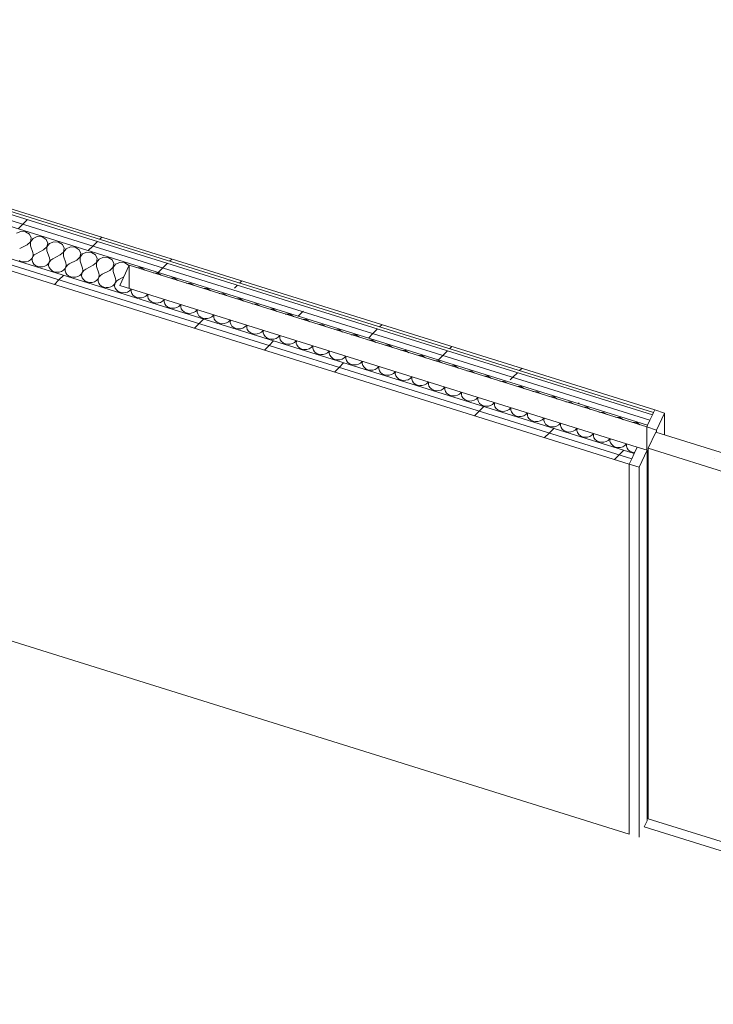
# Model space of a CAD drawing. Header units: millimetres. Extents: x -21126 to 28102, y -1237 to 9397.
# Tile 121 of 226: x -4842 to -3454, y 2244 to 4214. Entities that reach past the tile are written whole.
import ezdxf

# ---------------------------------------------------------------- set-up
doc = ezdxf.new("R2010")
doc.units = ezdxf.units.MM
doc.header["$MEASUREMENT"] = 0
doc.linetypes.add('Wipeout_Contour', pattern=[1000, 0, -1000])
for name, color, linetype in [('Nuevo_08_E_Envans secs', 7, 'Continuous'), ('Nuevo_14_PAV_Soft Light Grey 0554', 7, 'Continuous'), ('Nuevo_Puertas Archicad', 7, 'Continuous')]:
    doc.layers.add(name, color=color, linetype=linetype)
for name, color, linetype, lineweight in [('Nuevo_08_E_Envans secs_Pluma_Nº__1', 7, 'Continuous', 5), ('Nuevo_08_E_Envans secs_Pluma_Nº__47', 7, 'Continuous', 20), ('Nuevo_14_PAV_Soft Light Grey 0554_Pluma_Nº__89', 7, 'Continuous', 5), ('Nuevo_Puertas Archicad_Pluma_Nº__1', 7, 'Continuous', 5)]:
    doc.layers.add(name, color=color, linetype=linetype, lineweight=lineweight)
for name, color, linetype, lineweight, true_color in [('Nuevo_08_E_Envans secs_Pluma_Nº__102', 7, 'Continuous', 5, 0xcccccc), ('Nuevo_08_E_Envans secs_Pluma_Nº__171', 171, 'Continuous', 13, 0xaaaaff), ('Nuevo_08_E_Envans secs_Pluma_Nº__177', 7, 'Continuous', 15, 0xf7e046), ('Nuevo_Puertas Archicad_Pluma_Nº__3', 7, 'Continuous', 5, 0xa4a4a4)]:
    doc.layers.add(name, color=color, linetype=linetype, lineweight=lineweight, true_color=true_color)
pattern_1 = [(45, (0, 0), (-183.848, 183.848), [195, -65]), (45, (7e-14, 183.85), (-183.848, 183.848), [195, -65])]

# ---------------------------------------------------------------- blocks, each defined once
blk = doc.blocks.new('Elem Sección_66_1')
at = {"layer": 'Nuevo_14_PAV_Soft Light Grey 0554_Pluma_Nº__89', "color": 7, "linetype": 'Continuous', "lineweight": 5}
blk.add_line((-3592.8, 2599.6), (-2552.2, 2274.6), dxfattribs=at)
blk = doc.blocks.new('*X93')
at = {"layer": 'Nuevo_08_E_Envans secs_Pluma_Nº__102', "color": 254, "linetype": 'Continuous', "lineweight": 5, "true_color": 0xcccccc}
for p, q in [((-4839.9, 3790.3), (-4848.6, 3786.8)), ((-4830.3, 3789.6), (-4839.9, 3790.3)), ((-4822.6, 3784.9), (-4830.3, 3789.6)), ((-4819, 3777.6), (-4822.6, 3784.9)), ((-4827.2, 3763.9), (-4842.2, 3756.2)), ((-4827.2, 3763.9), (-4820.7, 3769.8)), ((-4820.7, 3769.8), (-4819, 3777.6)), ((-4815.5, 3776.5), (-4820.6, 3769.8)), ((-4820.6, 3769.8), (-4820.6, 3761.9)), ((-4806.9, 3780), (-4815.5, 3776.5)), ((-4797.3, 3779.3), (-4806.9, 3780)), ((-4789.5, 3774.6), (-4797.3, 3779.3)), ((-4786, 3767.2), (-4789.5, 3774.6)), ((-4787.7, 3759.5), (-4786, 3767.2)), ((-4782.5, 3766.2), (-4787.6, 3759.4)), ((-4773.9, 3769.7), (-4782.5, 3766.2)), ((-4764.2, 3769), (-4773.9, 3769.7)), ((-4756.5, 3764.3), (-4764.2, 3769)), ((-4753, 3756.9), (-4756.5, 3764.3)), ((-4820.6, 3761.9), (-4815.7, 3748)), ((-4815.1, 3744.1), (-4815.7, 3748)), ((-4815.7, 3740.1), (-4815.1, 3744.1)), ((-4812.9, 3743.4), (-4815.6, 3740.1)), ((-4809.1, 3745.9), (-4812.9, 3743.4)), ((-4794.2, 3753.6), (-4809.1, 3745.9)), ((-4794.2, 3753.6), (-4787.7, 3759.5)), ((-4787.6, 3759.4), (-4787.6, 3751.6)), ((-4787.6, 3751.6), (-4782.7, 3737.7)), ((-4761.1, 3743.3), (-4776.1, 3735.6)), ((-4761.1, 3743.3), (-4754.7, 3749.2)), ((-4754.7, 3749.2), (-4753, 3756.9)), ((-4749.5, 3755.8), (-4754.5, 3749.1)), ((-4754.5, 3749.1), (-4754.5, 3741.2)), ((-4740.8, 3759.4), (-4749.5, 3755.8)), ((-4731.2, 3758.7), (-4740.8, 3759.4)), ((-4723.5, 3753.9), (-4731.2, 3758.7)), ((-4719.9, 3746.6), (-4723.5, 3753.9)), ((-4721.6, 3738.8), (-4719.9, 3746.6)), ((-4716.4, 3745.5), (-4721.5, 3738.8)), ((-4707.8, 3749.1), (-4716.4, 3745.5)), ((-4698.2, 3748.4), (-4707.8, 3749.1)), ((-4690.4, 3743.6), (-4698.2, 3748.4)), ((-4686.9, 3736.3), (-4690.4, 3743.6)), ((-4843.4, 3732.5), (-4839.1, 3730.6)), ((-4839.1, 3730.6), (-4834.3, 3729.7)), ((-4834.3, 3729.7), (-4829.5, 3729.9)), ((-4829.5, 3729.9), (-4824.8, 3731.1)), ((-4824.8, 3731.1), (-4820.8, 3733.4)), ((-4820.8, 3733.4), (-4817.7, 3736.5)), ((-4817.7, 3736.5), (-4815.7, 3740.1)), ((-4817.1, 3736.3), (-4817.3, 3732.3)), ((-4817.3, 3732.3), (-4816.2, 3728.4)), ((-4815.6, 3740.1), (-4817.1, 3736.3)), ((-4816.2, 3728.4), (-4813.8, 3725)), ((-4813.8, 3725), (-4810.3, 3722.2)), ((-4791.8, 3720.8), (-4787.8, 3723.1)), ((-4787.8, 3723.1), (-4784.7, 3726.1)), ((-4784.7, 3726.1), (-4782.7, 3729.8)), ((-4784.1, 3726), (-4784.3, 3722)), ((-4782.6, 3729.7), (-4784.1, 3726)), ((-4782, 3733.7), (-4782.7, 3737.7)), ((-4782.7, 3729.8), (-4782, 3733.7)), ((-4779.8, 3733), (-4782.6, 3729.7)), ((-4776.1, 3735.6), (-4779.8, 3733)), ((-4754.5, 3741.2), (-4749.7, 3727.4)), ((-4749, 3723.4), (-4749.7, 3727.4)), ((-4749.7, 3719.5), (-4749, 3723.4)), ((-4746.8, 3722.7), (-4749.5, 3719.4)), ((-4743.1, 3725.3), (-4746.8, 3722.7)), ((-4728.1, 3733), (-4743.1, 3725.3)), ((-4728.1, 3733), (-4721.6, 3738.8)), ((-4721.5, 3738.8), (-4721.5, 3730.9)), ((-4721.5, 3730.9), (-4716.6, 3717)), ((-4695.1, 3722.7), (-4710, 3715)), ((-4695.1, 3722.7), (-4688.6, 3728.5)), ((-4688.6, 3728.5), (-4686.9, 3736.3)), ((-4683.4, 3735.2), (-4688.5, 3728.5)), ((-4688.5, 3728.5), (-4688.5, 3720.6)), ((-4674.8, 3738.7), (-4683.4, 3735.2)), ((-4665.1, 3738), (-4674.8, 3738.7)), ((-4657.4, 3733.3), (-4665.1, 3738)), ((-4653.9, 3726), (-4657.4, 3733.3)), ((-4655.6, 3718.2), (-4653.9, 3726)), ((-4650.4, 3724.9), (-4655.4, 3718.2)), ((-4641.7, 3728.4), (-4650.4, 3724.9)), ((-4632.1, 3727.7), (-4641.7, 3728.4)), ((-4624.4, 3723), (-4632.1, 3727.7)), ((-4623.7, 3721.6), (-4624.4, 3723)), ((-4810.3, 3722.2), (-4806, 3720.2)), ((-4806, 3720.2), (-4801.3, 3719.3)), ((-4801.3, 3719.3), (-4796.4, 3719.5)), ((-4796.4, 3719.5), (-4791.8, 3720.8)), ((-4784.3, 3722), (-4783.2, 3718.1)), ((-4783.2, 3718.1), (-4780.8, 3714.7)), ((-4780.8, 3714.7), (-4777.3, 3711.8)), ((-4777.3, 3711.8), (-4773, 3709.9)), ((-4773, 3709.9), (-4768.3, 3709)), ((-4768.3, 3709), (-4763.4, 3709.2)), ((-4763.4, 3709.2), (-4758.8, 3710.5)), ((-4758.8, 3710.5), (-4754.7, 3712.8)), ((-4754.7, 3712.8), (-4751.6, 3715.8)), ((-4751.6, 3715.8), (-4749.7, 3719.5)), ((-4751.1, 3715.7), (-4751.3, 3711.7)), ((-4751.3, 3711.7), (-4750.1, 3707.8)), ((-4749.5, 3719.4), (-4751.1, 3715.7)), ((-4750.1, 3707.8), (-4747.7, 3704.3)), ((-4747.7, 3704.3), (-4744.3, 3701.5)), ((-4721.7, 3702.4), (-4718.6, 3705.5)), ((-4718.6, 3705.5), (-4716.6, 3709.2)), ((-4718, 3705.3), (-4718.2, 3701.4)), ((-4716.5, 3709.1), (-4718, 3705.3)), ((-4716, 3713.1), (-4716.6, 3717)), ((-4716.6, 3709.2), (-4716, 3713.1)), ((-4713.8, 3712.4), (-4716.5, 3709.1)), ((-4710, 3715), (-4713.8, 3712.4)), ((-4688.5, 3720.6), (-4683.6, 3706.7)), ((-4682.9, 3702.8), (-4683.6, 3706.7)), ((-4677, 3704.7), (-4680.7, 3702.1)), ((-4662, 3712.4), (-4677, 3704.7)), ((-4662, 3712.4), (-4655.6, 3718.2)), ((-4655.4, 3718.2), (-4655.4, 3710.3)), ((-4655.4, 3710.3), (-4650.6, 3696.4)), ((-4599.1, 3717.4), (-4608.1, 3718.1)), ((-4591.8, 3713), (-4599.1, 3717.4)), ((-4566, 3707.1), (-4575.1, 3707.7)), ((-4558.8, 3702.7), (-4566, 3707.1)), ((-4744.3, 3701.5), (-4740, 3699.6)), ((-4740, 3699.6), (-4735.2, 3698.7)), ((-4735.2, 3698.7), (-4730.4, 3698.9)), ((-4730.4, 3698.9), (-4725.7, 3700.2)), ((-4725.7, 3700.2), (-4721.7, 3702.4)), ((-4718.2, 3701.4), (-4717.1, 3697.5)), ((-4717.1, 3697.5), (-4714.7, 3694)), ((-4714.7, 3694), (-4711.2, 3691.2)), ((-4711.2, 3691.2), (-4707, 3689.3)), ((-4707, 3689.3), (-4702.2, 3688.4)), ((-4702.2, 3688.4), (-4697.3, 3688.6)), ((-4697.3, 3688.6), (-4692.7, 3689.9)), ((-4692.7, 3689.9), (-4688.7, 3692.1)), ((-4688.7, 3692.1), (-4685.6, 3695.2)), ((-4685.6, 3695.2), (-4683.6, 3698.8)), ((-4685, 3695), (-4685.2, 3691)), ((-4685.2, 3691), (-4684.1, 3687.2)), ((-4683.5, 3698.8), (-4685, 3695)), ((-4684.1, 3687.2), (-4681.7, 3683.7)), ((-4683.6, 3698.8), (-4682.9, 3702.8)), ((-4680.7, 3702.1), (-4683.5, 3698.8)), ((-4681.7, 3683.7), (-4678.2, 3680.9)), ((-4655.6, 3681.8), (-4652.5, 3684.9)), ((-4652.5, 3684.9), (-4650.6, 3688.5)), ((-4652, 3684.7), (-4652.2, 3680.7)), ((-4650.4, 3688.5), (-4652, 3684.7)), ((-4649.9, 3692.5), (-4650.6, 3696.4)), ((-4650.6, 3688.5), (-4649.9, 3692.5)), ((-4647.7, 3691.8), (-4650.4, 3688.5)), ((-4644, 3694.3), (-4647.7, 3691.8)), ((-4634.1, 3699.4), (-4644, 3694.3)), ((-4533, 3696.8), (-4542, 3697.4)), ((-4525.7, 3692.3), (-4533, 3696.8)), ((-4500, 3686.5), (-4509, 3687.1)), ((-4492.7, 3682), (-4500, 3686.5)), ((-4678.2, 3680.9), (-4673.9, 3679)), ((-4673.9, 3679), (-4669.2, 3678.1)), ((-4669.2, 3678.1), (-4664.3, 3678.3)), ((-4664.3, 3678.3), (-4659.7, 3679.6)), ((-4659.7, 3679.6), (-4655.6, 3681.8)), ((-4652.2, 3680.7), (-4651, 3676.9)), ((-4651, 3676.9), (-4648.6, 3673.4)), ((-4648.6, 3673.4), (-4645.2, 3670.6)), ((-4645.2, 3670.6), (-4640.9, 3668.7)), ((-4640.9, 3668.7), (-4636.1, 3667.8)), ((-4636.1, 3667.8), (-4631.3, 3668)), ((-4631.3, 3668), (-4626.6, 3669.2)), ((-4626.6, 3669.2), (-4622.6, 3671.5)), ((-4622.6, 3671.5), (-4619.5, 3674.6)), ((-4619.5, 3674.6), (-4619.2, 3675.2)), ((-4618.9, 3674.4), (-4619.1, 3670.4)), ((-4619.1, 3670.4), (-4618, 3666.5)), ((-4618.7, 3675), (-4618.9, 3674.4)), ((-4618, 3666.5), (-4615.6, 3663.1)), ((-4589.6, 3661.2), (-4586.5, 3664.2)), ((-4586.5, 3664.2), (-4586.1, 3664.9)), ((-4585.9, 3664.1), (-4586.1, 3660.1)), ((-4585.6, 3664.7), (-4585.9, 3664.1)), ((-4466.9, 3676.1), (-4476, 3676.8)), ((-4459.7, 3671.7), (-4466.9, 3676.1)), ((-4433.9, 3665.8), (-4442.9, 3666.5)), ((-4426.6, 3661.4), (-4433.9, 3665.8)), ((-4615.6, 3663.1), (-4612.1, 3660.3)), ((-4612.1, 3660.3), (-4607.9, 3658.3)), ((-4607.9, 3658.3), (-4603.1, 3657.4)), ((-4603.1, 3657.4), (-4598.2, 3657.6)), ((-4598.2, 3657.6), (-4593.6, 3658.9)), ((-4593.6, 3658.9), (-4589.6, 3661.2)), ((-4586.1, 3660.1), (-4585, 3656.2)), ((-4585, 3656.2), (-4582.6, 3652.8)), ((-4582.6, 3652.8), (-4579.1, 3650)), ((-4579.1, 3650), (-4574.8, 3648)), ((-4574.8, 3648), (-4570.1, 3647.1)), ((-4570.1, 3647.1), (-4565.2, 3647.3)), ((-4565.2, 3647.3), (-4560.6, 3648.6)), ((-4560.6, 3648.6), (-4556.5, 3650.9)), ((-4556.5, 3650.9), (-4553.4, 3653.9)), ((-4553.4, 3653.9), (-4553.1, 3654.5)), ((-4552.9, 3653.8), (-4553.1, 3649.8)), ((-4553.1, 3649.8), (-4551.9, 3645.9)), ((-4552.6, 3654.4), (-4552.9, 3653.8)), ((-4551.9, 3645.9), (-4549.5, 3642.4)), ((-4520.4, 3643.6), (-4520.1, 3644.2)), ((-4519.6, 3644.1), (-4519.8, 3643.4)), ((-4400.9, 3655.5), (-4409.9, 3656.2)), ((-4393.6, 3651.1), (-4400.9, 3655.5)), ((-4367.8, 3645.2), (-4376.9, 3645.8)), ((-4360.6, 3640.8), (-4367.8, 3645.2)), ((-4549.5, 3642.4), (-4546.1, 3639.6)), ((-4546.1, 3639.6), (-4541.8, 3637.7)), ((-4541.8, 3637.7), (-4537, 3636.8)), ((-4537, 3636.8), (-4532.2, 3637)), ((-4532.2, 3637), (-4527.5, 3638.3)), ((-4527.5, 3638.3), (-4523.5, 3640.5)), ((-4523.5, 3640.5), (-4520.4, 3643.6)), ((-4519.8, 3643.4), (-4520, 3639.5)), ((-4520, 3639.5), (-4518.9, 3635.6)), ((-4518.9, 3635.6), (-4516.5, 3632.1)), ((-4516.5, 3632.1), (-4513, 3629.3)), ((-4513, 3629.3), (-4508.8, 3627.4)), ((-4508.8, 3627.4), (-4504, 3626.5)), ((-4504, 3626.5), (-4499.1, 3626.7)), ((-4499.1, 3626.7), (-4494.5, 3628)), ((-4494.5, 3628), (-4490.5, 3630.2)), ((-4490.5, 3630.2), (-4487.4, 3633.3)), ((-4487.4, 3633.3), (-4487, 3633.9)), ((-4486.8, 3633.1), (-4487, 3629.1)), ((-4487, 3629.1), (-4485.9, 3625.3)), ((-4486.5, 3633.7), (-4486.8, 3633.1)), ((-4485.9, 3625.3), (-4483.5, 3621.8)), ((-4334.8, 3634.9), (-4343.8, 3635.5)), ((-4327.5, 3630.4), (-4334.8, 3634.9)), ((-4301.8, 3624.6), (-4310.8, 3625.2)), ((-4294.5, 3620.1), (-4301.8, 3624.6)), ((-4483.5, 3621.8), (-4480, 3619)), ((-4480, 3619), (-4475.7, 3617.1)), ((-4475.7, 3617.1), (-4471, 3616.2)), ((-4471, 3616.2), (-4466.1, 3616.4)), ((-4466.1, 3616.4), (-4461.5, 3617.7)), ((-4461.5, 3617.7), (-4457.4, 3619.9)), ((-4457.4, 3619.9), (-4454.3, 3623)), ((-4454.3, 3623), (-4454, 3623.6)), ((-4453.8, 3622.8), (-4454, 3618.8)), ((-4454, 3618.8), (-4452.8, 3615)), ((-4453.5, 3623.4), (-4453.8, 3622.8)), ((-4452.8, 3615), (-4450.4, 3611.5)), ((-4450.4, 3611.5), (-4447, 3608.7)), ((-4447, 3608.7), (-4442.7, 3606.8)), ((-4442.7, 3606.8), (-4437.9, 3605.9)), ((-4437.9, 3605.9), (-4433.1, 3606.1)), ((-4433.1, 3606.1), (-4428.4, 3607.3)), ((-4428.4, 3607.3), (-4424.4, 3609.6)), ((-4424.4, 3609.6), (-4421.3, 3612.7)), ((-4421.3, 3612.7), (-4421, 3613.3)), ((-4420.7, 3612.5), (-4420.9, 3608.5)), ((-4420.9, 3608.5), (-4419.8, 3604.6)), ((-4420.5, 3613.1), (-4420.7, 3612.5)), ((-4419.8, 3604.6), (-4417.4, 3601.2)), ((-4268.7, 3614.2), (-4277.8, 3614.9)), ((-4261.5, 3609.8), (-4268.7, 3614.2)), ((-4235.7, 3603.9), (-4244.7, 3604.6)), ((-4417.4, 3601.2), (-4413.9, 3598.4)), ((-4413.9, 3598.4), (-4409.7, 3596.4)), ((-4409.7, 3596.4), (-4404.9, 3595.5)), ((-4404.9, 3595.5), (-4400, 3595.7)), ((-4400, 3595.7), (-4395.4, 3597)), ((-4395.4, 3597), (-4391.4, 3599.3)), ((-4391.4, 3599.3), (-4388.3, 3602.3)), ((-4388.3, 3602.3), (-4387.9, 3603)), ((-4387.7, 3602.2), (-4387.9, 3598.2)), ((-4387.9, 3598.2), (-4386.8, 3594.3)), ((-4387.4, 3602.8), (-4387.7, 3602.2)), ((-4386.8, 3594.3), (-4384.4, 3590.9)), ((-4384.4, 3590.9), (-4380.9, 3588.1)), ((-4380.9, 3588.1), (-4376.6, 3586.1)), ((-4376.6, 3586.1), (-4371.9, 3585.2)), ((-4371.9, 3585.2), (-4367, 3585.4)), ((-4367, 3585.4), (-4362.4, 3586.7)), ((-4362.4, 3586.7), (-4358.3, 3589)), ((-4358.3, 3589), (-4355.2, 3592)), ((-4355.2, 3592), (-4354.9, 3592.6)), ((-4354.7, 3591.9), (-4354.9, 3587.9)), ((-4354.9, 3587.9), (-4353.7, 3584)), ((-4354.4, 3592.5), (-4354.7, 3591.9)), ((-4228.4, 3599.5), (-4235.7, 3603.9)), ((-4202.7, 3593.6), (-4211.7, 3594.3)), ((-4195.4, 3589.2), (-4202.7, 3593.6)), ((-4353.7, 3584), (-4351.3, 3580.5)), ((-4351.3, 3580.5), (-4347.9, 3577.7)), ((-4347.9, 3577.7), (-4343.6, 3575.8)), ((-4343.6, 3575.8), (-4338.8, 3574.9)), ((-4338.8, 3574.9), (-4334, 3575.1)), ((-4334, 3575.1), (-4329.3, 3576.4)), ((-4329.3, 3576.4), (-4325.3, 3578.6)), ((-4325.3, 3578.6), (-4322.2, 3581.7)), ((-4322.2, 3581.7), (-4321.9, 3582.3)), ((-4321.6, 3581.5), (-4321.8, 3577.6)), ((-4321.8, 3577.6), (-4320.7, 3573.7)), ((-4321.4, 3582.2), (-4321.6, 3581.5)), ((-4320.7, 3573.7), (-4318.3, 3570.2)), ((-4318.3, 3570.2), (-4314.8, 3567.4)), ((-4314.8, 3567.4), (-4310.6, 3565.5)), ((-4310.6, 3565.5), (-4305.8, 3564.6)), ((-4300.9, 3564.8), (-4296.3, 3566.1)), ((-4296.3, 3566.1), (-4292.3, 3568.3)), ((-4292.3, 3568.3), (-4289.2, 3571.4)), ((-4289.2, 3571.4), (-4288.8, 3572)), ((-4288.6, 3571.2), (-4288.8, 3567.2)), ((-4288.8, 3567.2), (-4287.7, 3563.4)), ((-4288.3, 3571.8), (-4288.6, 3571.2)), ((-4169.6, 3583.3), (-4178.7, 3583.9)), ((-4162.4, 3578.9), (-4169.6, 3583.3)), ((-4136.6, 3573), (-4145.6, 3573.6)), ((-4129.3, 3568.5), (-4136.6, 3573)), ((-4305.8, 3564.6), (-4300.9, 3564.8)), ((-4287.7, 3563.4), (-4285.3, 3559.9)), ((-4285.3, 3559.9), (-4281.8, 3557.1)), ((-4281.8, 3557.1), (-4277.5, 3555.2)), ((-4277.5, 3555.2), (-4272.8, 3554.3)), ((-4272.8, 3554.3), (-4267.9, 3554.5)), ((-4267.9, 3554.5), (-4263.3, 3555.8)), ((-4263.3, 3555.8), (-4259.2, 3558)), ((-4259.2, 3558), (-4256.1, 3561.1)), ((-4256.1, 3561.1), (-4255.8, 3561.7)), ((-4255.6, 3560.9), (-4255.8, 3556.9)), ((-4255.8, 3556.9), (-4254.6, 3553.1)), ((-4255.3, 3561.5), (-4255.6, 3560.9)), ((-4254.6, 3553.1), (-4252.2, 3549.6)), ((-4252.2, 3549.6), (-4248.8, 3546.8)), ((-4248.8, 3546.8), (-4244.5, 3544.9)), ((-4234.9, 3544.2), (-4230.2, 3545.4)), ((-4230.2, 3545.4), (-4226.2, 3547.7)), ((-4226.2, 3547.7), (-4223.1, 3550.8)), ((-4223.1, 3550.8), (-4222.8, 3551.4)), ((-4222.5, 3550.6), (-4222.7, 3546.6)), ((-4222.7, 3546.6), (-4221.6, 3542.7)), ((-4222.3, 3551.2), (-4222.5, 3550.6)), ((-4103.6, 3562.7), (-4112.6, 3563.3)), ((-4096.3, 3558.2), (-4103.6, 3562.7)), ((-4070.5, 3552.3), (-4079.6, 3553)), ((-4063.3, 3547.9), (-4070.5, 3552.3)), ((-4244.5, 3544.9), (-4239.7, 3544)), ((-4239.7, 3544), (-4234.9, 3544.2)), ((-4221.6, 3542.7), (-4219.2, 3539.3)), ((-4219.2, 3539.3), (-4215.7, 3536.5)), ((-4215.7, 3536.5), (-4211.5, 3534.5)), ((-4211.5, 3534.5), (-4206.7, 3533.7)), ((-4206.7, 3533.7), (-4201.8, 3533.8)), ((-4201.8, 3533.8), (-4197.2, 3535.1)), ((-4197.2, 3535.1), (-4193.2, 3537.4)), ((-4193.2, 3537.4), (-4190.1, 3540.5)), ((-4190.1, 3540.5), (-4189.7, 3541.1)), ((-4189.5, 3540.3), (-4189.7, 3536.3)), ((-4189.7, 3536.3), (-4188.6, 3532.4)), ((-4189.2, 3540.9), (-4189.5, 3540.3)), ((-4188.6, 3532.4), (-4186.2, 3529)), ((-4186.2, 3529), (-4182.7, 3526.2)), ((-4182.7, 3526.2), (-4178.4, 3524.2)), ((-4164.2, 3524.8), (-4160.1, 3527.1)), ((-4160.1, 3527.1), (-4157, 3530.1)), ((-4157, 3530.1), (-4156.7, 3530.7)), ((-4156.5, 3530), (-4156.7, 3526)), ((-4156.7, 3526), (-4155.5, 3522.1)), ((-4156.2, 3530.6), (-4156.5, 3530)), ((-4037.5, 3542), (-4046.5, 3542.7)), ((-4030.2, 3537.6), (-4037.5, 3542)), ((-4004.5, 3531.7), (-4013.5, 3532.4)), ((-3997.2, 3527.3), (-4004.5, 3531.7)), ((-4178.4, 3524.2), (-4173.7, 3523.3)), ((-4173.7, 3523.3), (-4168.8, 3523.5)), ((-4168.8, 3523.5), (-4164.2, 3524.8)), ((-4155.5, 3522.1), (-4153.1, 3518.6)), ((-4153.1, 3518.6), (-4149.7, 3515.8)), ((-4149.7, 3515.8), (-4145.4, 3513.9)), ((-4145.4, 3513.9), (-4140.6, 3513)), ((-4140.6, 3513), (-4135.8, 3513.2)), ((-4135.8, 3513.2), (-4131.1, 3514.5)), ((-4131.1, 3514.5), (-4127.1, 3516.7)), ((-4127.1, 3516.7), (-4124, 3519.8)), ((-4124, 3519.8), (-4123.7, 3520.4)), ((-4123.4, 3519.6), (-4123.6, 3515.7)), ((-4123.6, 3515.7), (-4122.5, 3511.8)), ((-4123.2, 3520.3), (-4123.4, 3519.6)), ((-4122.5, 3511.8), (-4120.1, 3508.3)), ((-4120.1, 3508.3), (-4116.6, 3505.5)), ((-4098.1, 3504.2), (-4094.1, 3506.4)), ((-4094.1, 3506.4), (-4091, 3509.5)), ((-4091, 3509.5), (-4090.6, 3510.1)), ((-4090.4, 3509.3), (-4090.6, 3505.3)), ((-4090.1, 3510), (-4090.4, 3509.3)), ((-3971.4, 3521.4), (-3980.5, 3522)), ((-3964.2, 3517), (-3971.4, 3521.4)), ((-3938.4, 3511.1), (-3947.4, 3511.7)), ((-3931.1, 3506.6), (-3938.4, 3511.1)), ((-4116.6, 3505.5), (-4112.4, 3503.6)), ((-4112.4, 3503.6), (-4107.6, 3502.7)), ((-4107.6, 3502.7), (-4102.7, 3502.9)), ((-4102.7, 3502.9), (-4098.1, 3504.2)), ((-4090.6, 3505.3), (-4089.5, 3501.5)), ((-4089.5, 3501.5), (-4087.1, 3498)), ((-4087.1, 3498), (-4083.6, 3495.2)), ((-4083.6, 3495.2), (-4079.3, 3493.3)), ((-4079.3, 3493.3), (-4074.6, 3492.4)), ((-4074.6, 3492.4), (-4069.7, 3492.6)), ((-4069.7, 3492.6), (-4065.1, 3493.9)), ((-4065.1, 3493.9), (-4061, 3496.1)), ((-4061, 3496.1), (-4057.9, 3499.2)), ((-4057.9, 3499.2), (-4057.6, 3499.8)), ((-4057.4, 3499), (-4057.6, 3495)), ((-4057.6, 3495), (-4056.4, 3491.2)), ((-4057.1, 3499.6), (-4057.4, 3499)), ((-4056.4, 3491.2), (-4054, 3487.7)), ((-4054, 3487.7), (-4050.6, 3484.9)), ((-4028, 3485.8), (-4024.9, 3488.9)), ((-4024.9, 3488.9), (-4024.6, 3489.5)), ((-4024.3, 3488.7), (-4024.5, 3484.7)), ((-4024.1, 3489.3), (-4024.3, 3488.7)), ((-3905.4, 3500.8), (-3914.4, 3501.4)), ((-3898.1, 3496.3), (-3905.4, 3500.8)), ((-3872.3, 3490.4), (-3881.4, 3491.1)), ((-3865.1, 3486), (-3872.3, 3490.4)), ((-4050.6, 3484.9), (-4046.3, 3483)), ((-4046.3, 3483), (-4041.5, 3482.1)), ((-4041.5, 3482.1), (-4036.7, 3482.3)), ((-4036.7, 3482.3), (-4032, 3483.5)), ((-4032, 3483.5), (-4028, 3485.8)), ((-4024.5, 3484.7), (-4023.4, 3480.8)), ((-4023.4, 3480.8), (-4021, 3477.4)), ((-4021, 3477.4), (-4017.5, 3474.6)), ((-4017.5, 3474.6), (-4013.3, 3472.6)), ((-4013.3, 3472.6), (-4008.5, 3471.8)), ((-4008.5, 3471.8), (-4003.6, 3471.9)), ((-4003.6, 3471.9), (-3999, 3473.2)), ((-3999, 3473.2), (-3995, 3475.5)), ((-3995, 3475.5), (-3991.9, 3478.6)), ((-3991.9, 3478.6), (-3991.5, 3479.2)), ((-3991.3, 3478.4), (-3991.5, 3474.4)), ((-3991.5, 3474.4), (-3990.4, 3470.5)), ((-3991, 3479), (-3991.3, 3478.4)), ((-3990.4, 3470.5), (-3988, 3467.1)), ((-3988, 3467.1), (-3984.5, 3464.3)), ((-3961.9, 3465.2), (-3958.8, 3468.2)), ((-3958.8, 3468.2), (-3958.5, 3468.8)), ((-3958.3, 3468.1), (-3958.5, 3464.1)), ((-3958, 3468.7), (-3958.3, 3468.1)), ((-3839.3, 3480.1), (-3848.3, 3480.8)), ((-3832, 3475.7), (-3839.3, 3480.1)), ((-3806.3, 3469.8), (-3815.3, 3470.5)), ((-3799, 3465.4), (-3806.3, 3469.8)), ((-3984.5, 3464.3), (-3980.2, 3462.3)), ((-3980.2, 3462.3), (-3975.5, 3461.4)), ((-3975.5, 3461.4), (-3970.6, 3461.6)), ((-3970.6, 3461.6), (-3966, 3462.9)), ((-3966, 3462.9), (-3961.9, 3465.2)), ((-3958.5, 3464.1), (-3957.3, 3460.2)), ((-3957.3, 3460.2), (-3954.9, 3456.7)), ((-3954.9, 3456.7), (-3951.5, 3453.9)), ((-3951.5, 3453.9), (-3947.2, 3452)), ((-3947.2, 3452), (-3942.4, 3451.1)), ((-3942.4, 3451.1), (-3937.6, 3451.3)), ((-3937.6, 3451.3), (-3932.9, 3452.6)), ((-3932.9, 3452.6), (-3928.9, 3454.9)), ((-3928.9, 3454.9), (-3925.8, 3457.9)), ((-3925.8, 3457.9), (-3925.5, 3458.5)), ((-3925.2, 3457.7), (-3925.4, 3453.8)), ((-3925.4, 3453.8), (-3924.3, 3449.9)), ((-3925, 3458.4), (-3925.2, 3457.7)), ((-3924.3, 3449.9), (-3921.9, 3446.4)), ((-3895.9, 3444.5), (-3892.8, 3447.6)), ((-3892.8, 3447.6), (-3892.4, 3448.2)), ((-3892.2, 3447.4), (-3892.4, 3443.4)), ((-3891.9, 3448.1), (-3892.2, 3447.4)), ((-3773.2, 3459.5), (-3782.3, 3460.1)), ((-3766, 3455.1), (-3773.2, 3459.5)), ((-3740.2, 3449.2), (-3749.2, 3449.8)), ((-3732.9, 3444.7), (-3740.2, 3449.2)), ((-3921.9, 3446.4), (-3918.4, 3443.6)), ((-3918.4, 3443.6), (-3914.2, 3441.7)), ((-3914.2, 3441.7), (-3909.4, 3440.8)), ((-3909.4, 3440.8), (-3904.5, 3441)), ((-3904.5, 3441), (-3899.9, 3442.3)), ((-3899.9, 3442.3), (-3895.9, 3444.5)), ((-3892.4, 3443.4), (-3891.3, 3439.6)), ((-3891.3, 3439.6), (-3888.9, 3436.1)), ((-3888.9, 3436.1), (-3885.4, 3433.3)), ((-3885.4, 3433.3), (-3881.1, 3431.4)), ((-3881.1, 3431.4), (-3876.4, 3430.5)), ((-3876.4, 3430.5), (-3871.5, 3430.7)), ((-3871.5, 3430.7), (-3866.9, 3432)), ((-3866.9, 3432), (-3862.8, 3434.2)), ((-3862.8, 3434.2), (-3859.7, 3437.3)), ((-3859.7, 3437.3), (-3859.4, 3437.9)), ((-3859.2, 3437.1), (-3859.4, 3433.1)), ((-3859.4, 3433.1), (-3858.2, 3429.3)), ((-3858.9, 3437.7), (-3859.2, 3437.1)), ((-3858.2, 3429.3), (-3855.8, 3425.8)), ((-3826.7, 3427), (-3826.4, 3427.6)), ((-3825.9, 3427.4), (-3826.1, 3426.8)), ((-3707.2, 3438.9), (-3716.2, 3439.5)), ((-3699.9, 3434.4), (-3707.2, 3438.9)), ((-3674.1, 3428.5), (-3683.2, 3429.2)), ((-3666.9, 3424.1), (-3674.1, 3428.5)), ((-3855.8, 3425.8), (-3852.4, 3423)), ((-3852.4, 3423), (-3848.1, 3421.1)), ((-3848.1, 3421.1), (-3843.3, 3420.2)), ((-3843.3, 3420.2), (-3838.5, 3420.4)), ((-3838.5, 3420.4), (-3833.8, 3421.6)), ((-3833.8, 3421.6), (-3829.8, 3423.9)), ((-3829.8, 3423.9), (-3826.7, 3427)), ((-3826.1, 3426.8), (-3826.3, 3422.8)), ((-3826.3, 3422.8), (-3825.2, 3418.9)), ((-3825.2, 3418.9), (-3822.8, 3415.5)), ((-3822.8, 3415.5), (-3819.3, 3412.7)), ((-3819.3, 3412.7), (-3815.1, 3410.8)), ((-3815.1, 3410.8), (-3810.3, 3409.9)), ((-3810.3, 3409.9), (-3805.4, 3410.1)), ((-3805.4, 3410.1), (-3800.8, 3411.3)), ((-3800.8, 3411.3), (-3796.8, 3413.6)), ((-3796.8, 3413.6), (-3793.7, 3416.7)), ((-3793.7, 3416.7), (-3793.3, 3417.3)), ((-3793.1, 3416.5), (-3793.3, 3412.5)), ((-3793.3, 3412.5), (-3792.2, 3408.6)), ((-3792.8, 3417.1), (-3793.1, 3416.5)), ((-3792.2, 3408.6), (-3789.8, 3405.2)), ((-3641.1, 3418.2), (-3650.1, 3418.9)), ((-3633.8, 3413.8), (-3641.1, 3418.2)), ((-3608.1, 3407.9), (-3617.1, 3408.6)), ((-3600.8, 3403.5), (-3608.1, 3407.9)), ((-3789.8, 3405.2), (-3786.3, 3402.4)), ((-3786.3, 3402.4), (-3782, 3400.4)), ((-3782, 3400.4), (-3777.3, 3399.5)), ((-3777.3, 3399.5), (-3772.4, 3399.7)), ((-3772.4, 3399.7), (-3767.8, 3401)), ((-3767.8, 3401), (-3763.7, 3403.3)), ((-3763.7, 3403.3), (-3760.6, 3406.3)), ((-3760.6, 3406.3), (-3760.3, 3406.9)), ((-3760.1, 3406.2), (-3760.3, 3402.2)), ((-3760.3, 3402.2), (-3759.1, 3398.3)), ((-3759.8, 3406.8), (-3760.1, 3406.2)), ((-3759.1, 3398.3), (-3756.7, 3394.8)), ((-3756.7, 3394.8), (-3753.3, 3392)), ((-3753.3, 3392), (-3749, 3390.1)), ((-3749, 3390.1), (-3744.2, 3389.2)), ((-3744.2, 3389.2), (-3739.4, 3389.4)), ((-3739.4, 3389.4), (-3734.7, 3390.7)), ((-3734.7, 3390.7), (-3730.7, 3393)), ((-3730.7, 3393), (-3727.6, 3396)), ((-3727.6, 3396), (-3727.3, 3396.6)), ((-3727, 3395.8), (-3727.2, 3391.9)), ((-3727.2, 3391.9), (-3726.1, 3388)), ((-3726.8, 3396.5), (-3727, 3395.8)), ((-3726.1, 3388), (-3723.7, 3384.5)), ((-3723.7, 3384.5), (-3720.2, 3381.7)), ((-3720.2, 3381.7), (-3716, 3379.8)), ((-3716, 3379.8), (-3711.2, 3378.9)), ((-3711.2, 3378.9), (-3706.3, 3379.1)), ((-3706.3, 3379.1), (-3701.7, 3380.4)), ((-3701.7, 3380.4), (-3697.7, 3382.6)), ((-3697.7, 3382.6), (-3694.6, 3385.7)), ((-3694.6, 3385.7), (-3694.2, 3386.3)), ((-3694, 3385.5), (-3694.2, 3381.5)), ((-3694.2, 3381.5), (-3693.1, 3377.7)), ((-3693.7, 3386.2), (-3694, 3385.5)), ((-3693.1, 3377.7), (-3690.7, 3374.2)), ((-3690.7, 3374.2), (-3687.2, 3371.4)), ((-3687.2, 3371.4), (-3682.9, 3369.5)), ((-3682.9, 3369.5), (-3678.2, 3368.6)), ((-3678.2, 3368.6), (-3673.3, 3368.8)), ((-3673.3, 3368.8), (-3668.7, 3370.1)), ((-3668.7, 3370.1), (-3664.6, 3372.3)), ((-3664.6, 3372.3), (-3661.5, 3375.4)), ((-3661.5, 3375.4), (-3661.2, 3376)), ((-3661, 3375.2), (-3661.2, 3371.2)), ((-3661.2, 3371.2), (-3660, 3367.4)), ((-3660.7, 3375.8), (-3661, 3375.2)), ((-3660, 3367.4), (-3657.6, 3363.9)), ((-3657.6, 3363.9), (-3654.2, 3361.1)), ((-3654.2, 3361.1), (-3649.9, 3359.2)), ((-3649.9, 3359.2), (-3645.1, 3358.3)), ((-3645.1, 3358.3), (-3640.3, 3358.5)), ((-3640.3, 3358.5), (-3635.6, 3359.7)), ((-3635.6, 3359.7), (-3631.6, 3362)), ((-3631.6, 3362), (-3628.5, 3365.1)), ((-3628.5, 3365.1), (-3628.2, 3365.7)), ((-3627.9, 3364.9), (-3628.1, 3360.9)), ((-3628.1, 3360.9), (-3627, 3357)), ((-3627.7, 3365.5), (-3627.9, 3364.9)), ((-3627, 3357), (-3624.6, 3353.6)), ((-3624.6, 3353.6), (-3621.1, 3350.8)), ((-3621.1, 3350.8), (-3616.9, 3348.9)), ((-3616.9, 3348.9), (-3612.1, 3348)), ((-3612.1, 3348), (-3611.6, 3348))]:
    blk.add_line(p, q, dxfattribs=at)
blk = doc.blocks.new('Elem Sección_72_1')
at = {"layer": 'Nuevo_08_E_Envans secs_Pluma_Nº__47', "color": 7, "linetype": 'Continuous', "lineweight": 20}
blk.add_line((-3622.5, 2584.8), (-4959.7, 3002.4), dxfattribs=at)
at = {"layer": 'Nuevo_08_E_Envans secs', "lineweight": 0}
blk.add_blockref('*X93', (0, 0), dxfattribs=at)
at = {"color": 254, "linetype": 'Wipeout_Contour', "lineweight": 0, "ltscale": 24686.78412}
blk.add_wipeout([(-6071.4, 4214), (-6073.7, 4209.2), (-3573.9, 3428.4), (-3571.6, 3433.3)], dxfattribs=at).dxf.layer = 'Nuevo_08_E_Envans secs'
at = {"layer": 'Nuevo_08_E_Envans secs_Pluma_Nº__171', "linetype": 'Continuous', "lineweight": 13, "true_color": 0xaaaaff}
h = blk.add_hatch(dxfattribs=at)
h.set_pattern_fill('Panellat_HPL_0001', color=161, style=0, pattern_type=2)
h.set_pattern_definition(pattern_1)
h.paths.add_polyline_path([(-6071.4, 4214), (-6073.7, 4209.2), (-3573.9, 3428.4), (-3571.6, 3433.3)])
at = {"color": 254, "linetype": 'Wipeout_Contour', "lineweight": 0, "ltscale": 22292.117087}
blk.add_wipeout([(-4972.6, 3746.6), (-3622.5, 3325), (-3617.5, 3335.5), (-4967.7, 3757.1)], dxfattribs=at).dxf.layer = 'Nuevo_08_E_Envans secs'
at = {"layer": 'Nuevo_08_E_Envans secs_Pluma_Nº__177', "linetype": 'Continuous', "lineweight": 15, "true_color": 0xf7e046}
h = blk.add_hatch(dxfattribs=at)
h.set_pattern_fill('Panellat_HPL_0001', color=53, style=0, pattern_type=2)
h.set_pattern_definition(pattern_1)
h.paths.add_polyline_path([(-4972.6, 3746.6), (-3622.5, 3325), (-3617.5, 3335.5), (-4967.7, 3757.1)])
at = {"color": 254, "linetype": 'Wipeout_Contour', "lineweight": 0, "ltscale": 28557.661118}
blk.add_wipeout([(-4980.5, 3761.1), (-4967.7, 3757.1), (-3617.5, 3335.5), (-3612.6, 3346), (-4975.6, 3771.7)], dxfattribs=at).dxf.layer = 'Nuevo_08_E_Envans secs'
at = {"layer": 'Nuevo_08_E_Envans secs_Pluma_Nº__177', "linetype": 'Continuous', "lineweight": 15, "true_color": 0xf7e046}
h = blk.add_hatch(dxfattribs=at)
h.set_pattern_fill('Panellat_HPL_0001', color=53, style=0, pattern_type=2)
h.set_pattern_definition(pattern_1)
h.paths.add_polyline_path([(-4980.5, 3761.1), (-4967.7, 3757.1), (-3617.5, 3335.5), (-3612.6, 3346), (-4975.6, 3771.7)])
at = {"color": 254, "linetype": 'Wipeout_Contour', "lineweight": 0, "ltscale": 24662.197702}
blk.add_wipeout([(-3586, 3402.6), (-3581.1, 3413.1), (-6080.9, 4193.8), (-6085.8, 4183.3)], dxfattribs=at).dxf.layer = 'Nuevo_08_E_Envans secs'
at = {"layer": 'Nuevo_08_E_Envans secs_Pluma_Nº__177', "linetype": 'Continuous', "lineweight": 15, "true_color": 0xf7e046}
h = blk.add_hatch(dxfattribs=at)
h.set_pattern_fill('Panellat_HPL_0001', color=53, style=0, pattern_type=2)
h.set_pattern_definition(pattern_1)
h.paths.add_polyline_path([(-3586, 3402.6), (-3581.1, 3413.1), (-6080.9, 4193.8), (-6085.8, 4183.3)])
at = {"color": 254, "linetype": 'Wipeout_Contour', "lineweight": 0, "ltscale": 24673.366961}
blk.add_wipeout([(-3581.1, 3413.1), (-3576.1, 3423.6), (-6076, 4204.3), (-6080.9, 4193.8)], dxfattribs=at).dxf.layer = 'Nuevo_08_E_Envans secs'
at = {"layer": 'Nuevo_08_E_Envans secs_Pluma_Nº__177', "linetype": 'Continuous', "lineweight": 15, "true_color": 0xf7e046}
h = blk.add_hatch(dxfattribs=at)
h.set_pattern_fill('Panellat_HPL_0001', color=53, style=0, pattern_type=2)
h.set_pattern_definition(pattern_1)
h.paths.add_polyline_path([(-3581.1, 3413.1), (-3576.1, 3423.6), (-6076, 4204.3), (-6080.9, 4193.8)])
at = {"layer": 'Nuevo_08_E_Envans secs_Pluma_Nº__1', "color": 7, "linetype": 'Continuous', "lineweight": 5}
for p, q in [((-6076, 4204.3), (-3576.1, 3423.6)), ((-6073.7, 4209.2), (-3573.9, 3428.4)), ((-6071.4, 4214), (-3571.6, 3433.3)), ((-6085.8, 4183.3), (-3586, 3402.6)), ((-6080.9, 4193.8), (-3581.1, 3413.1)), ((-4975.6, 3771.7), (-3612.6, 3346)), ((-4967.7, 3757.1), (-3617.5, 3335.5)), ((-4959.7, 3742.6), (-3622.5, 3325)), ((-4623.1, 3722.8), (-4642.1, 3682.3)), ((-4623.1, 3722.8), (-3587.5, 3399.3)), ((-4642.1, 3682.3), (-3606.5, 3358.9))]:
    blk.add_line(p, q, dxfattribs=at)
at = {"layer": 'Nuevo_08_E_Envans secs_Pluma_Nº__47', "color": 7, "linetype": 'Continuous', "lineweight": 20}
blk.add_line((-4623.1, 3676.4), (-4623.1, 3722.8), dxfattribs=at)
blk = doc.blocks.new('Elem Sección_78_1')
at = {"layer": 'Nuevo_Puertas Archicad', "linetype": 'Continuous', "lineweight": 0, "true_color": 0xffffff}
h = blk.add_hatch(dxfattribs=at)
h.set_pattern_fill('Hormigón_en_Masa_0001', style=0, pattern_type=2)
h.set_pattern_definition([(0, (0, 0), (0, 779.42), [48.75, -401.25]), (0, (225, 389.7), (0, 779.42), [48.75, -401.25]), (60, (0, 0), (-675, 389.71), [48.75, -401.25]), (60, (450, 0), (-675, 389.71), [48.75, -401.25]), (120, (48.75, 0), (675, 389.71), [48.75, -401.25]), (120, (498.75, 0), (675, 389.71), [48.75, -401.25]), (0, (0, 75), (0, 150), [0, -150, 0, -225]), (45, (75, 75), (-106.066, 106.066), [0, -112.5, 0, -187.5])])
h.paths.add_polyline_path([(-2534.3, 3028.7), (-2519.2, 3061), (-3569.6, 3389.1), (-3584.8, 3356.8)])
at = {"layer": 'Nuevo_Puertas Archicad_Pluma_Nº__1', "color": 7, "linetype": 'Continuous', "lineweight": 5}
for p, q in [((-3571.6, 3433.3), (-3551.8, 3427.1)), ((-3551.8, 3427.1), (-3567.7, 3393.1)), ((-3551.8, 3427.1), (-3551.8, 3383.5)), ((-3587.5, 3353), (-3587.5, 3399.3)), ((-3587.5, 3399.3), (-3567.7, 3393.1)), ((-3569.6, 3389.1), (-3584.8, 3356.8)), ((-3569.6, 3389.1), (-2519.2, 3061)), ((-3567.7, 3393.1), (-3567.7, 3388.5)), ((-3606.5, 3358.9), (-3586.7, 3352.7)), ((-3586.7, 3352.7), (-3602.6, 3318.8)), ((-3586.7, 2611.7), (-3586.7, 3352.7)), ((-3584.8, 3356.8), (-3584.8, 2615.7)), ((-3584.8, 3356.8), (-2534.3, 3028.7)), ((-3622.5, 2584.8), (-3622.5, 3325)), ((-3622.5, 3325), (-3602.6, 3318.8)), ((-3602.6, 3318.8), (-3602.6, 2578.6)), ((-2501.3, 3099), (-2481.5, 3092.9)), ((-2552.2, 2250.5), (-2552.2, 2990.7)), ((-2552.2, 2990.7), (-2532.4, 2984.5)), ((-2532.4, 2984.5), (-2532.4, 2244.4)), ((-2603.7, 2773.7), (-2601.1, 2777.3)), ((-2601.1, 2777.3), (-2593.8, 2778.2)), ((-2593.8, 2778.2), (-2583.9, 2776.3)), ((-2603.7, 2773.7), (-2606.6, 2767.6)), ((-2606.6, 2767.6), (-2603.9, 2771.2)), ((-2603.9, 2762.4), (-2606.6, 2767.6)), ((-2603.9, 2771.2), (-2596.6, 2772.2)), ((-2596.6, 2756.9), (-2603.9, 2762.4)), ((-2593.7, 2763.6), (-2599.4, 2749.7)), ((-2596.6, 2772.2), (-2586.7, 2770.2)), ((-2593.7, 2763.6), (-2592.7, 2764.9)), ((-2592.7, 2764.9), (-2590.2, 2765.2)), ((-2590.2, 2765.2), (-2586.7, 2764.5)), ((-2586.7, 2770.2), (-2576.8, 2766)), ((-2586.7, 2764.5), (-2583.3, 2763)), ((-2579.8, 2759.3), (-2585.5, 2745.4)), ((-2583.9, 2776.3), (-2574, 2772)), ((-2583.3, 2763), (-2580.7, 2761.1)), ((-2580.7, 2761.1), (-2579.8, 2759.3)), ((-2576.8, 2766), (-2569.6, 2760.5)), ((-2574, 2772), (-2566.7, 2766.5)), ((-2569.6, 2760.5), (-2566.9, 2755.2)), ((-2564.1, 2761.3), (-2566.9, 2755.2)), ((-2566.7, 2766.5), (-2564.1, 2761.3)), ((-2599.4, 2749.7), (-2603.5, 2736)), ((-2596.4, 2756.8), (-2596.6, 2756.9)), ((-2585.5, 2745.4), (-2589.7, 2731.7)), ((-2576.8, 2750.7), (-2582.8, 2751.9)), ((-2569.6, 2751.7), (-2576.8, 2750.7)), ((-2566.9, 2755.2), (-2569.6, 2751.7)), ((-2605.5, 2721.5), (-2606.6, 2719.2)), ((-2606.6, 2719.2), (-2605.5, 2720.7)), ((-2605.5, 2717.1), (-2606.6, 2719.2)), ((-2605.5, 2701), (-2605.5, 2723)), ((-2603.5, 2736), (-2605.1, 2726.1)), ((-2589.7, 2731.7), (-2591.2, 2721.8)), ((-2590.8, 2702.9), (-2590.8, 2724.4)), ((-2590.8, 2722.6), (-2586.7, 2721.8)), ((-2590.1, 2729.1), (-2583.9, 2727.9)), ((-2586.7, 2721.8), (-2576.8, 2717.6)), ((-2583.9, 2727.9), (-2574, 2723.6)), ((-2574, 2723.6), (-2566.7, 2718.1)), ((-2566.7, 2718.1), (-2564.1, 2712.9)), ((-2603.8, 2697.3), (-2605.5, 2701)), ((-2590.8, 2716.7), (-2590.2, 2716.8)), ((-2589.4, 2700), (-2590.8, 2702.9)), ((-2590.2, 2716.8), (-2586.7, 2716.1)), ((-2585.5, 2700.5), (-2587.1, 2698)), ((-2586.7, 2716.1), (-2583.3, 2714.6)), ((-2579.8, 2710.9), (-2585.5, 2700.5)), ((-2576.8, 2702.3), (-2583.8, 2703.6)), ((-2583.3, 2714.6), (-2580.7, 2712.7)), ((-2580.7, 2712.7), (-2579.8, 2710.9)), ((-2576.8, 2717.6), (-2569.6, 2712.1)), ((-2569.6, 2703.3), (-2576.8, 2702.3)), ((-2569.6, 2712.1), (-2566.9, 2706.8)), ((-2566.9, 2706.8), (-2569.6, 2703.3)), ((-2564.1, 2712.9), (-2566.9, 2706.8)), ((-2602.1, 2694.1), (-2603.8, 2697.3)), ((-2598.9, 2692.2), (-2602.1, 2694.1)), ((-2595.1, 2692), (-2598.9, 2692.2)), ((-2591.7, 2693.5), (-2595.1, 2692)), ((-2587.1, 2698), (-2591.7, 2693.5)), ((-3584.8, 2657.4), (-3586.7, 2658)), ((-3592.4, 2599.5), (-3586.7, 2611.7)), ((-3584.8, 2615.7), (-2552.2, 2293.2))]:
    blk.add_line(p, q, dxfattribs=at)
at = {"layer": 'Nuevo_Puertas Archicad_Pluma_Nº__1', "color": 7, "linetype": 'Continuous', "lineweight": 5, "flags": 128}
for points in [[(-3571.6, 3433.3), (-3573.9, 3428.4), (-3576.1, 3423.6), (-3581.1, 3413.1), (-3586, 3402.6), (-3587.5, 3399.3)], [(-3606.5, 3358.9), (-3612.6, 3346), (-3617.5, 3335.5), (-3622.5, 3325)], [(-2501.3, 3099), (-2519.2, 3061), (-2534.3, 3028.7), (-2552.2, 2990.7)], [(-2481.5, 3092.9), (-2483.8, 3088), (-2486, 3083.1), (-2491, 3072.6), (-2495.9, 3062.1), (-2522.5, 3005.5), (-2527.4, 2995), (-2532.4, 2984.5)]]:
    blk.add_lwpolyline(points, dxfattribs=at)
at = {"layer": 'Nuevo_Puertas Archicad_Pluma_Nº__3', "color": 253, "linetype": 'Continuous', "lineweight": 5, "true_color": 0xa4a4a4}
for p, q in [((-3178.5, 2946.5), (-3257.8, 2971.3)), ((-3257.8, 2971.3), (-3197.7, 2967.9)), ((-3257.8, 2971.3), (-3197.7, 2937.1)), ((-3119.1, 2927.9), (-3178.5, 2946.5)), ((-2990.2, 2887.7), (-3069.5, 2912.5)), ((-2861.4, 2847.5), (-2940.7, 2872.2)), ((-2861.4, 2847.5), (-2861.4, 2816.7))]:
    blk.add_line(p, q, dxfattribs=at)

msp = doc.modelspace()

# ---------------------------------------------------------------- block references
at = {"layer": 'Nuevo_14_PAV_Soft Light Grey 0554', "lineweight": 0}
msp.add_blockref('Elem Sección_66_1', (0, 0), dxfattribs=at)

# ---------------------------------------------------------------- next in the draw order: block references
at = {"layer": 'Nuevo_08_E_Envans secs', "lineweight": 0}
msp.add_blockref('Elem Sección_72_1', (0, 0), dxfattribs=at)

# ---------------------------------------------------------------- next in the draw order: block references
at = {"layer": 'Nuevo_Puertas Archicad', "lineweight": 0}
msp.add_blockref('Elem Sección_78_1', (0, 0), dxfattribs=at)

doc.saveas('drawing.dxf')
